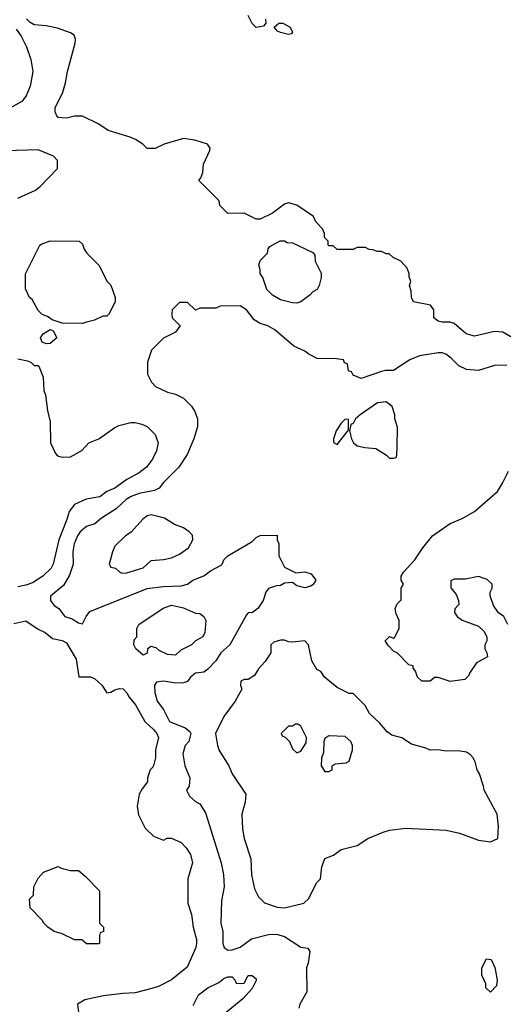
# Model space of a CAD drawing. Header units: inches. Extents: x 2348352 to 2479776, y 460422 to 613655.
# Tile 239 of 256: x 2356359 to 2358763, y 573308 to 578187. Entities that reach past the tile are written whole.
import ezdxf

# ---------------------------------------------------------------- set-up
doc = ezdxf.new("R2010")
doc.units = ezdxf.units.IN
doc.header["$MEASUREMENT"] = 0
doc.layers.add('C3557', color=7, linetype='Continuous')

msp = doc.modelspace()

# ---------------------------------------------------------------- linework, layer by layer
at = {"layer": 'C3557', "color": 4}
for points, elevation in [([(2357576, 578190), (2357578, 578170), (2357565.4, 578154.6), (2357530, 578148.7), (2357510, 578168), (2357490, 578208)], 96), ([(2358790, 576616), (2358750, 576639.3), (2358710, 576642.7), (2358610, 576619), (2358568.7, 576630), (2358510, 576682), (2358490, 576688.7), (2358450, 576688.7), (2358430, 576694), (2358408.7, 576710), (2358408.7, 576750), (2358392.5, 576772.5), (2358308.4, 576788.4), (2358298, 576810), (2358296.4, 576843.6), (2358288.7, 576870), (2358295.3, 576890), (2358287.3, 576912.7), (2358287.3, 576927.3), (2358276.4, 576956.4), (2358246, 576990), (2358208.4, 577008.4), (2358187.3, 577027.3), (2358172.7, 577027.3), (2358150, 577038), (2358130, 577038), (2358107.3, 577047.3), (2358088.4, 577048.4), (2358070, 577058), (2358030, 577058), (2358010, 577048), (2357930, 577048), (2357910, 577066), (2357890, 577066), (2357886, 577070), (2357886, 577090), (2357868.4, 577108.4), (2357867.3, 577127.3), (2357858, 577150), (2357825.2, 577185.2), (2357812.5, 577212.5), (2357730, 577268.7), (2357690, 577279), (2357670, 577273.2), (2357610, 577228.7), (2357550, 577198), (2357530, 577198), (2357470, 577228), (2357390, 577226), (2357350, 577266), (2357346, 577290), (2357246, 577390), (2357256.4, 577403.6), (2357266, 577430), (2357268.4, 577471.6), (2357300.4, 577539.6), (2357302, 577550), (2357288, 577570), (2357226, 577590), (2357170, 577599), (2357074, 577570), (2357030, 577548), (2356990, 577548.7), (2356968, 577570), (2356932.9, 577592.9), (2356905.6, 577605.6), (2356797.5, 577637.5), (2356750, 577669.2), (2356670, 577709), (2356630.9, 577709.1), (2356590, 577699), (2356550, 577702), (2356542, 577710), (2356535.3, 577730), (2356535.3, 577750), (2356571.7, 577828.3), (2356585.8, 577874.2), (2356596.2, 577930), (2356634, 578070), (2356635.3, 578090), (2356628, 578110), (2356610, 578122), (2356545.4, 578145.4), (2356490, 578157), (2356430, 578161.2), (2356410, 578173.2), (2356391.9, 578191.9)], 104), ([(2356340.7, 578140.7), (2356366, 578106), (2356392.5, 578052.5), (2356414.9, 577990), (2356423.8, 577930), (2356410, 577858), (2356390.6, 577809.4), (2356370, 577782), (2356310.7, 577749.3)], 104), ([(2356350, 577302), (2356438, 577342), (2356460.2, 577359.8), (2356546, 577450), (2356546, 577490), (2356526, 577510), (2356450, 577542), (2356290, 577538)], 108), ([(2358770, 576475.3), (2358710, 576474), (2358630, 576448.7), (2358570, 576453.2), (2358532.7, 576472.7), (2358495.3, 576510), (2358468, 576530), (2358450, 576537.2), (2358430, 576537.2), (2358338, 576522), (2358290, 576501.2), (2358210, 576449.3), (2358170, 576449), (2358150, 576444), (2358048.9, 576408.9), (2358010, 576426), (2358002, 576442), (2357987.3, 576447.3), (2357982, 576482), (2357967.3, 576487.3), (2357962, 576502), (2357927.3, 576507.3), (2357831.6, 576508.4), (2357790, 576529), (2357770, 576544), (2357715.3, 576570), (2357622, 576650), (2357588, 576670), (2357550, 576681.2), (2357520.1, 576700.1), (2357482, 576750), (2357450, 576768.7), (2357351.6, 576768.4), (2357330, 576758), (2357250, 576758), (2357230, 576748), (2357190, 576786), (2357150, 576786), (2357114, 576750), (2357112, 576730), (2357114, 576710), (2357151.6, 576671.6), (2357151.6, 576668.4), (2357130, 576638), (2357070, 576608.7), (2357011.3, 576550), (2356992, 576490), (2356992, 576430), (2357011.1, 576391.1), (2357032, 576370), (2357090, 576341), (2357130, 576331), (2357170, 576311.3), (2357210, 576271.3), (2357226.4, 576246.4), (2357238.8, 576210), (2357238.8, 576170), (2357220.7, 576110), (2357187.9, 576032.1), (2357146.8, 575970), (2357070, 575893.2), (2357050, 575866), (2357026.4, 575853.6), (2356950, 575838.9), (2356910, 575824.2), (2356886, 575810), (2356836.5, 575763.5), (2356763.4, 575716.6), (2356730.5, 575689.5), (2356690, 575676), (2356658.8, 575650), (2356644.9, 575630), (2356628.4, 575590), (2356621.6, 575550), (2356623, 575490), (2356605.2, 575434.8), (2356576.1, 575383.9), (2356511.3, 575330), (2356511.3, 575310), (2356530, 575284.7), (2356552, 575270), (2356582, 575230), (2356618, 575218), (2356650, 575198), (2356670, 575194), (2356688, 575230), (2356706, 575254), (2356990, 575368), (2357070, 575379.1), (2357158.6, 575381.4), (2357190, 575390.8), (2357215.3, 575410), (2357270, 575430.7), (2357303.3, 575456.7), (2357355.5, 575484.5), (2357362, 575490), (2357369, 575510), (2357388.7, 575530), (2357510, 575602), (2357530, 575622), (2357550, 575632), (2357632.7, 575632.7), (2357634, 575610), (2357642, 575590), (2357642, 575530), (2357670, 575474), (2357726, 575446), (2357770, 575451.3), (2357802, 575442), (2357824.7, 575410), (2357811.3, 575388.7), (2357799.8, 575380.2), (2357770, 575372.7), (2357730, 575381.2), (2357710, 575398), (2357670, 575395.3), (2357650, 575384), (2357630, 575382), (2357590, 575368), (2357578, 575350), (2357564.7, 575310), (2357538, 575270), (2357510.7, 575249.3), (2357490, 575248.7), (2357481.4, 575238.6), (2357398.8, 575090), (2357354.8, 575050), (2357330.4, 575009.6), (2357290, 574968.7), (2357270, 574954), (2357230, 574948.7), (2357204.7, 574930), (2357190, 574908.7), (2357170, 574902), (2357130, 574899.3), (2357070, 574909.2), (2357036, 574904), (2357026, 574890), (2357027.3, 574852.7), (2357038.8, 574810), (2357070.6, 574770), (2357100.7, 574710), (2357178.4, 574678.4), (2357201, 574661), (2357206, 574650), (2357196, 574610), (2357178, 574590), (2357167.3, 574550), (2357176, 574490), (2357201, 574430), (2357198, 574390), (2357184.7, 574370), (2357199.6, 574339.6), (2357231.1, 574311.1), (2357250, 574302), (2357278, 574258), (2357356.3, 574010), (2357367.3, 573950), (2357370.7, 573890), (2357358, 573822), (2357354.8, 573710), (2357364, 573670), (2357364.9, 573610), (2357370.7, 573590.7), (2357390, 573576), (2357410, 573578.8), (2357450, 573590.8), (2357507, 573633), (2357590, 573654.8), (2357630, 573656), (2357670, 573644.7), (2357750, 573591.3), (2357786, 573586), (2357794.8, 573570), (2357787.5, 573512.5), (2357778.8, 573490), (2357781, 573370), (2357746, 573310), (2357741, 573290)], 108), ([(2356350, 576506.8), (2356396.9, 576496.9), (2356414, 576490), (2356430, 576474), (2356450, 576474), (2356454, 576470), (2356475.3, 576415.3), (2356478.8, 576350), (2356486.8, 576326.8), (2356496.3, 576250), (2356510, 576194), (2356510.8, 576090), (2356536.9, 576036.9), (2356546.4, 576026.4), (2356570, 576018.8), (2356610, 576021), (2356666.8, 576053.2), (2356702, 576090), (2356750, 576110.8), (2356830, 576166), (2356850, 576176), (2356909.1, 576190.9), (2356930, 576191.3), (2356963.6, 576183.6), (2356990, 576172), (2357030, 576132), (2357044.7, 576090), (2357036, 576050), (2357016, 576010), (2356986, 575970), (2356950, 575941.2), (2356890, 575909.2), (2356830, 575866), (2356790, 575849.3), (2356756.4, 575823.6), (2356687.9, 575812.1), (2356630, 575785.2), (2356604, 575750), (2356593, 575710), (2356553, 575610), (2356524, 575490), (2356514, 575470), (2356474, 575430), (2356423.1, 575396.9), (2356390, 575385.1), (2356350, 575376.2)], 104), ([(2358775.3, 575190), (2358755.3, 575230), (2358728.9, 575248.9), (2358704, 575284), (2358688.4, 575331.6), (2358688, 575350), (2358698, 575370), (2358698, 575390), (2358673.6, 575413.6), (2358630, 575428), (2358565.4, 575414.6), (2358510, 575415.3), (2358492.7, 575407.3), (2358492.7, 575372.7), (2358519.8, 575339.8), (2358531.3, 575310), (2358532, 575290), (2358512.7, 575267.3), (2358512, 575250), (2358524.7, 575230), (2358550, 575211.3), (2358630, 575182), (2358656.9, 575156.9), (2358671.3, 575130), (2358671.3, 575110), (2358662, 575090), (2358662, 575070), (2358672, 575050), (2358674, 575030), (2358619.6, 575000.4), (2358584.7, 574950), (2358582, 574938), (2358562, 574918), (2358490, 574908.7), (2358430, 574928), (2358412.7, 574927.3), (2358390.9, 574909.1), (2358349.4, 574909.4), (2358328.7, 574930), (2358319, 574959), (2358306, 574974), (2358306, 574986), (2358286, 574990), (2358228.4, 575048.4), (2358210, 575058), (2358184, 575084), (2358170, 575106), (2358168.7, 575110), (2358190, 575131.3), (2358210, 575122), (2358214.6, 575125.4), (2358238, 575170), (2358238, 575210), (2358223.1, 575243.1), (2358218, 575270), (2358227.3, 575292.7), (2358247.3, 575312.7), (2358248, 575370), (2358258, 575390), (2358248, 575410), (2358248, 575430), (2358258, 575450), (2358315.3, 575510), (2358354, 575570), (2358402, 575630), (2358490, 575690.8), (2358550, 575714.8), (2358610, 575750.8), (2358724, 575850), (2358749, 575890), (2358779, 575950)], 108), ([(2356330, 575194.9), (2356390, 575207.7), (2356450, 575166.8), (2356484.7, 575150), (2356521.6, 575121.6), (2356570, 575110.6), (2356590, 575098.8), (2356638.8, 575018.8), (2356651.1, 574931.1), (2356709.6, 574930.4), (2356730, 574922.6), (2356764.9, 574890), (2356790, 574851), (2356810, 574854.8), (2356830, 574866.8), (2356853.7, 574873.7), (2356870.9, 574870.9), (2356890, 574852), (2356901, 574830), (2356932.5, 574792.5), (2356978.8, 574710), (2357020.7, 574670), (2357037.3, 574650), (2357046.8, 574630), (2357030.7, 574570), (2357030.6, 574530), (2357023.5, 574496.5), (2357017.3, 574482.7), (2357004.7, 574470), (2356991.3, 574430), (2356991.3, 574410), (2356964.5, 574375.5), (2356951, 574350), (2356941, 574290), (2356947.1, 574247.1), (2356980.7, 574180.7), (2357022, 574142), (2357070, 574122), (2357088.9, 574131.1), (2357110, 574131.3), (2357158, 574110), (2357183.5, 574083.5), (2357204.7, 574050), (2357214.8, 574010), (2357191.3, 573930), (2357190.8, 573810), (2357210, 573754), (2357217.3, 573690), (2357234, 573630), (2357234, 573610), (2357230.8, 573590), (2357187.3, 573492.7), (2357110, 573429), (2357050, 573399), (2357013.7, 573386.3), (2356930, 573365.2), (2356870, 573362.7), (2356774, 573350), (2356682, 573330), (2356644.7, 573310), (2356650.8, 573270)], 104), ([(2357217, 573303), (2357243.9, 573356.1), (2357290, 573390.7), (2357344, 573416), (2357370, 573436), (2357390, 573444.7), (2357410, 573444.7), (2357424.7, 573430), (2357430, 573414), (2357450, 573412), (2357470, 573414), (2357490, 573452), (2357510, 573452), (2357530, 573434), (2357530, 573426), (2357510, 573386), (2357463.6, 573336.4), (2357354.2, 573245.8)], 104)]:
    msp.add_lwpolyline(points, dxfattribs=dict(at, elevation=elevation))
for points, elevation in [([(2357690, 578114), (2357650, 578123.7), (2357635.3, 578130), (2357618, 578150), (2357642, 578170), (2357662, 578170), (2357697.3, 578150), (2357710, 578126), (2357703.6, 578116.4)], 96), ([(2356670, 576681.2), (2356570, 576684), (2356520.4, 576700.4), (2356496.4, 576716.4), (2356470, 576726), (2356450, 576746), (2356420.4, 576800.4), (2356408, 576810), (2356387.3, 576852.7), (2356387.3, 576927.3), (2356458, 577070), (2356464.7, 577075.3), (2356510, 577092), (2356654, 577090), (2356670, 577074), (2356678, 577050), (2356691.3, 577030), (2356751.3, 576970), (2356792, 576890), (2356810.9, 576870.9), (2356831.1, 576811.1), (2356832, 576790), (2356802, 576730), (2356790, 576718), (2356770, 576718), (2356730, 576698), (2356690, 576688.7)], 104), ([(2357730, 576782), (2357710, 576784), (2357650, 576799), (2357610, 576822), (2357582, 576850), (2357562, 576910), (2357549, 576930), (2357548.7, 576950), (2357542, 576970), (2357550, 576994), (2357586, 577030), (2357588.4, 577051.6), (2357596.4, 577063.6), (2357648.4, 577091.6), (2357670, 577092), (2357683.6, 577083.6), (2357710, 577082), (2357810, 577034), (2357819.6, 577019.6), (2357822, 576990), (2357851.1, 576931.1), (2357852, 576910), (2357842, 576870), (2357832, 576850), (2357810, 576838), (2357796.9, 576823.1), (2357750, 576788.7)], 104), ([(2356490, 576581.2), (2356470, 576589.2), (2356462.7, 576610), (2356475.3, 576630), (2356510, 576651.3), (2356524.7, 576644.7), (2356542, 576610), (2356510, 576582)], 104), ([(2358173.6, 576293.6), (2358130, 576289.2), (2358044.7, 576230), (2358022, 576210), (2358010, 576186), (2357998, 576182), (2357992, 576150), (2358001, 576110), (2358011.3, 576090), (2358030, 576076), (2358067.1, 576067.1), (2358122, 576062), (2358174, 576030), (2358190, 576014), (2358210, 576014), (2358222, 576018), (2358226, 576030), (2358228, 576070), (2358228.4, 576168.4), (2358215.3, 576210), (2358215.3, 576230), (2358202, 576270)], 112), ([(2357970, 576208), (2357950, 576188), (2357924.7, 576150), (2357912, 576110), (2357912.7, 576092.7), (2357930, 576082), (2357987.3, 576152.7), (2357986, 576206)], 112), ([(2357010, 575734), (2356990, 575729), (2356967.9, 575712.1), (2356910, 575648), (2356882, 575630), (2356830, 575578), (2356818, 575550), (2356802, 575490), (2356810, 575474), (2356834, 575470), (2356854, 575450), (2356865.4, 575445.4), (2356890, 575446), (2356970, 575471), (2357010, 575506.8), (2357071.6, 575511.6), (2357110, 575521), (2357150, 575538), (2357195.3, 575570), (2357215.3, 575610), (2357213.6, 575633.6), (2357198, 575650), (2357170, 575668.7), (2357125.6, 575685.6), (2357076.5, 575716.5)], 112), ([(2357130, 575039), (2357090, 575041.2), (2357050, 575061.2), (2357034.8, 575074.8), (2357010, 575082), (2356992, 575070), (2356990, 575048), (2356970, 575038), (2356934, 575070), (2356923.7, 575090), (2356926, 575114), (2356938, 575130), (2356939, 575170), (2356948.7, 575190), (2357068.5, 575271.5), (2357110, 575286.8), (2357170, 575273), (2357230, 575246.8), (2357250, 575244.7), (2357270.8, 575230.8), (2357281, 575210), (2357276, 575150), (2357264.7, 575130), (2357230, 575109.2), (2357210, 575089.2), (2357157.3, 575062.7)], 104), ([(2357670, 575113.2), (2357650, 575113.2), (2357616.9, 575103.1), (2357602, 575090), (2357602, 575050), (2357573.7, 575006.3), (2357541, 574970), (2357522, 574938), (2357490, 574918), (2357470, 574918), (2357454, 574910), (2357452, 574890), (2357458, 574870), (2357426, 574810), (2357370, 574735.3), (2357327.7, 574650), (2357337.3, 574590), (2357345.8, 574565.8), (2357394.8, 574490), (2357410.6, 574450.6), (2357478, 574350), (2357474.8, 574310), (2357458.8, 574250), (2357462, 574178), (2357470.8, 574130), (2357502.8, 574030), (2357506.8, 573950), (2357521.4, 573881.4), (2357541.4, 573841.4), (2357570, 573811.3), (2357634, 573790), (2357670, 573787.3), (2357766, 573810), (2357790, 573832), (2357828, 573910), (2357848, 573930), (2357854, 573990), (2357869.2, 574030.8), (2357912.7, 574047.3), (2357950, 574074.8), (2358030, 574094.8), (2358082, 574130), (2358158.9, 574161.1), (2358190, 574170.6), (2358270, 574182), (2358470, 574170.6), (2358535.9, 574155.9), (2358630, 574122), (2358690, 574114), (2358726, 574130), (2358729, 574190), (2358722, 574250), (2358658, 574370), (2358655.3, 574390), (2358635.3, 574450), (2358624, 574470), (2358614, 574510), (2358604, 574530), (2358590, 574544), (2358570, 574557.2), (2358530, 574564), (2358470, 574562), (2358430, 574568.7), (2358390, 574568), (2358370, 574578), (2358298, 574598), (2358250, 574628.7), (2358201.5, 574641.5), (2358178.6, 574658.6), (2358141.2, 574701.2), (2358090, 574749), (2358069.1, 574789.1), (2358010, 574848), (2357990, 574848.7), (2357930, 574879), (2357868, 574930), (2357850, 574958), (2357830, 574968), (2357805.2, 575010), (2357788.7, 575090), (2357770, 575108.7), (2357710, 575102), (2357690, 575104)], 112), ([(2357736.4, 574696.4), (2357723.6, 574696.4), (2357710, 574686), (2357690, 574686), (2357654, 574650), (2357658, 574638), (2357672.7, 574632.7), (2357694, 574610), (2357710, 574574), (2357730, 574554), (2357750, 574562), (2357776.4, 574603.6), (2357778, 574630), (2357750, 574686)], 116), ([(2357890, 574638), (2357870, 574626), (2357864.7, 574610), (2357863.6, 574556.4), (2357852.7, 574527.3), (2357852, 574490), (2357870, 574462), (2357890, 574462), (2357906, 574470), (2357906, 574490), (2357920.4, 574499.6), (2357974.6, 574505.4), (2357990, 574514), (2358006, 574570), (2358006, 574590), (2357998, 574610), (2357970, 574635.3)], 116), ([(2356610, 573972), (2356650, 573972), (2356683.6, 573943.6), (2356754, 573870), (2356754, 573710), (2356774, 573690), (2356774, 573670), (2356758, 573662), (2356754, 573650), (2356754, 573610), (2356750, 573608), (2356690, 573608), (2356667.3, 573627.3), (2356630, 573628), (2356570, 573658), (2356530, 573668.7), (2356498, 573690), (2356478, 573710), (2356470, 573726), (2356410, 573786), (2356408, 573830), (2356428, 573850), (2356428.9, 573891.1), (2356450, 573934), (2356476.4, 573963.6), (2356550, 573992), (2356563.6, 573983.6)], 96), ([(2358690, 573368), (2358666, 573390), (2358666, 573410), (2358647.3, 573452.7), (2358646, 573490), (2358670, 573534), (2358692, 573530), (2358711.1, 573491.1), (2358722, 573430), (2358719.6, 573400.4)], 108)]:
    msp.add_lwpolyline(points, close=True, dxfattribs=dict(at, elevation=elevation))

doc.saveas('drawing.dxf')
